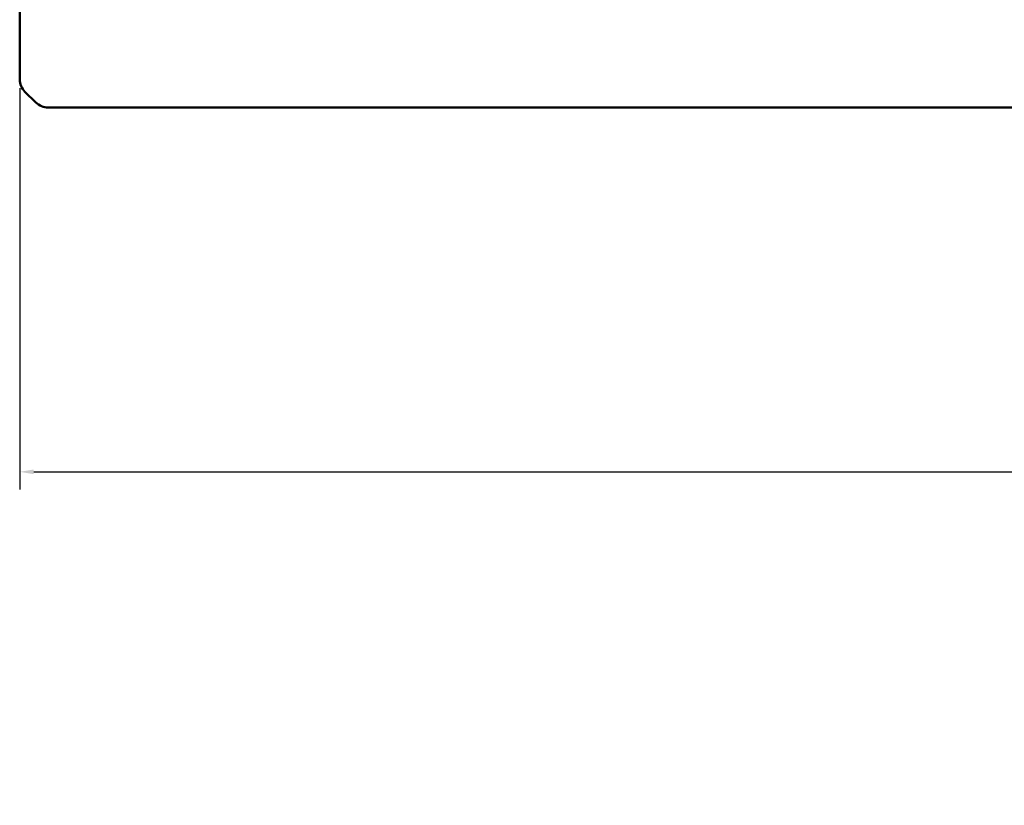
# Model space of a CAD drawing. Header units: inches. Extents: x 0.8 to 72.9, y -5.1 to 48.7.
# Tile 34 of 237: x 34.8 to 41.7, y 2.4 to 7.9. Entities that reach past the tile are written whole.
import ezdxf

# ---------------------------------------------------------------- set-up
doc = ezdxf.new("R2010")
doc.units = ezdxf.units.IN
doc.header["$MEASUREMENT"] = 0
doc.layers.add('Dimensions(ROSSANSI)', color=7, linetype='Continuous', lineweight=25)
doc.layers.add('Visible Edges(ROSSANSI)', color=7, linetype='Continuous', lineweight=50)
doc.styles.add('DEFAULT-ROSSANSI', font='arial.ttf')
doc.dimstyles.new('DEFAULT-ROSSANSI', dxfattribs={"dimtxt": 1, "dimasz": 0.098425, "dimexe": 0.125, "dimexo": 0.0625, "dimgap": 0.031496, "dimtad": 0, "dimtih": 1, "dimtoh": 1, "dimrnd": 1e-08, "dimzin": 0, "dimdsep": 46, "dimtxsty": 'DEFAULT-ROSSANSI', "dimcen": 0.09, "dimdle": 0.393701, "dimclrd": 7, "dimclre": 7, "dimclrt": 179, "dimadec": 0, "dimazin": 0, "dimtfac": 1, "dimtofl": 0, "dimtmove": 0, "dimatfit": 3, "dimfxl": 1, "dimtolj": 1, "dimtzin": 0, "dimlwd": 25, "dimlwe": 25, "dimarcsym": 0})

# ---------------------------------------------------------------- blocks, each defined once
blk = doc.blocks.new('*D4')
at = {"layer": 'Defpoints', "color": 0}
for p in [(34.7945, 7.5198), (67.3045, 7.5198), (67.3045, 4.7639)]:
    blk.add_point(p, dxfattribs=at)
at = {"layer": 'Dimensions(ROSSANSI)', "color": 7, "lineweight": 25}
for p, q in [((34.7945, 7.4573), (34.7945, 4.6389)), ((67.3045, 7.4573), (67.3045, 4.6389)), ((34.8929, 4.7639), (49.8546, 4.7639)), ((67.206, 4.7639), (57.9244, 4.7639))]:
    blk.add_line(p, q, dxfattribs=at)
at = {"layer": 'Dimensions(ROSSANSI)', "color": 7}
for points in [[(34.8929, 4.7803), (34.8929, 4.7475), (34.7945, 4.7639)], [(67.206, 4.7803), (67.206, 4.7475), (67.3045, 4.7639)]]:
    blk.add_solid(points, dxfattribs=at)
at = {"layer": 'Dimensions(ROSSANSI)', "color": 179, "lineweight": 25, "insert": (49.8861, 5.4048), "char_height": 1, "attachment_point": 1, "style": 'DEFAULT-ROSSANSI'}
blk.add_mtext('\\A1;32.51 [825.8]', dxfattribs=at)

msp = doc.modelspace()

# ---------------------------------------------------------------- linework, layer by layer
at = {"layer": 'Visible Edges(ROSSANSI)'}
for p, q in [((34.7945, 7.5198), (34.7945, 19.0304)), ((34.9079, 7.3577), (34.8311, 7.433)), ((34.9963, 7.3217), (67.1027, 7.3217))]:
    msp.add_line(p, q, dxfattribs=at)
for centre, start_param, end_param in [((34.9195, 7.5198), 0, 0.785398), ((34.9963, 7.4444), 0.785398, 1.570796)]:
    msp.add_ellipse(centre, major_axis=(-0.125, 0), ratio=0.981793, start_param=start_param, end_param=end_param, dxfattribs=at)

# ---------------------------------------------------------------- dimensions: what is measured, and where the dimension line sits
at = {"layer": 'Dimensions(ROSSANSI)', "color": 7, "lineweight": 25}
dim = msp.add_linear_dim(base=(67.3045, 4.7639), p1=(34.7945, 7.5198), p2=(67.3045, 7.5198), dimstyle='DEFAULT-ROSSANSI', override={"dimtih": 0, "dimtoh": 0, "dimdec": 2, "dimtp": 0, "dimtm": 0, "dimtdec": 2, "dimatfit": 1}, dxfattribs=at)
dim.commit()
dim.dimension.update_dxf_attribs({"geometry": '*D4', "text_midpoint": (53.8895, 4.7639), "dimtype": 160})

doc.saveas('drawing.dxf')
